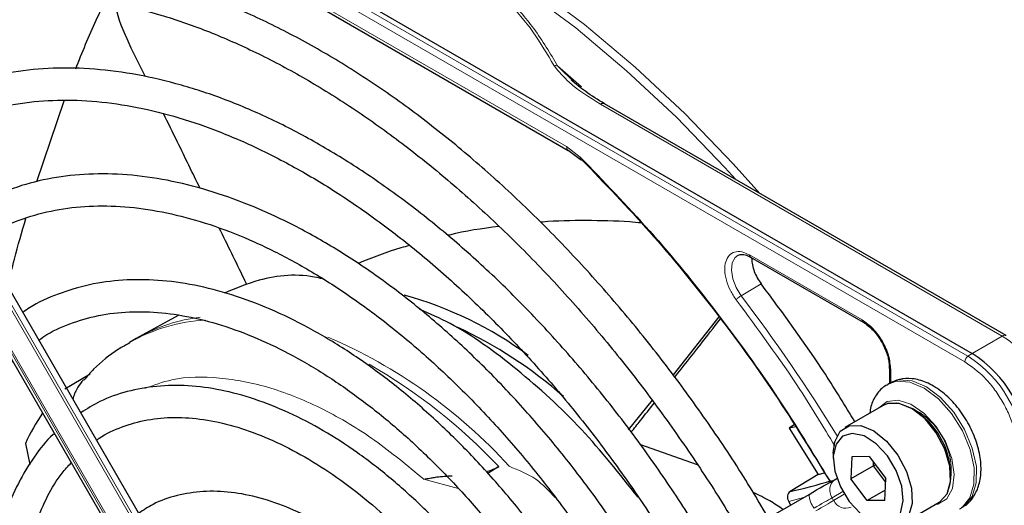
# Paper-space layout 'Blatt2' of a CAD drawing. Header units: millimetres. Extents: x 5 to 418, y 2 to 292.
# Tile 72 of 103: x 130.63 to 140.9, y 212.45 to 217.51. Entities that reach past the tile are written whole.
import ezdxf

# ---------------------------------------------------------------- set-up
doc = ezdxf.new("R2010")
doc.units = ezdxf.units.MM

psp = doc.layouts.new('Blatt2')

# ---------------------------------------------------------------- linework, layer by layer
at = {"color": 7, "linetype": 'Continuous', "lineweight": 18}
for p, q in [((140.517, 214), (127.542, 221.49)), ((140.485, 213.94), (127.51, 221.431)), ((131.663, 218.88), (136.331, 216.185)), ((132.687, 210.768), (128.691, 217.69)), ((128.714, 217.704), (132.711, 210.781)), ((132.49, 210.654), (128.493, 217.576)), ((128.51, 217.585), (132.506, 210.663)), ((136.238, 217.027), (136.487, 216.808)), ((136.685, 216.628), (140.874, 214.21)), ((136.331, 216.185), (136.474, 216.076)), ((138.238, 215.056), (139.412, 214.378)), ((138.36, 214.755), (138.152, 214.631)), ((140.874, 214.21), (140.56, 214.029)), ((140.56, 214.029), (140.517, 214)), ((139.711, 213.86), (139.711, 213.719)), ((135.201, 212.621), (134.842, 212.719)), ((138.801, 212.525), (138.648, 212.484)), ((139.211, 212.589), (139.1, 212.524)), ((139.1, 212.524), (139.116, 212.495)), ((139.116, 212.495), (139.227, 212.56))]:
    psp.add_line(p, q, dxfattribs=at)
at = {"color": 7, "linetype": 'Continuous', "lineweight": 25}
for p, q in [((127.585, 221.52), (140.56, 214.029)), ((131.68, 218.842), (136.349, 216.146)), ((132.766, 210.813), (128.769, 217.735)), ((128.469, 217.562), (132.466, 210.64)), ((131.94, 216.914), (131.793, 217.212)), ((136.42, 216.848), (136.238, 217.027)), ((130.809, 215.821), (131.095, 216.664)), ((140.916, 214.214), (136.727, 216.632)), ((136.349, 216.147), (136.473, 216.053)), ((138.249, 215.033), (139.423, 214.355)), ((132.282, 214.425), (131.876, 214.202)), ((137.92, 214.41), (137.442, 213.806)), ((131.845, 214.185), (131.775, 214.144)), ((131.876, 214.202), (131.845, 214.185)), ((139.697, 213.881), (139.697, 213.716)), ((131.102, 213.661), (131.365, 213.815)), ((139.703, 213.72), (139.68, 213.706)), ((137.225, 213.54), (136.974, 213.233)), ((139.634, 213.487), (139.233, 213.256)), ((138.708, 213.287), (138.654, 213.248)), ((138.722, 213.264), (138.654, 213.248)), ((138.654, 213.248), (138.954, 212.767)), ((130.69, 213.091), (130.734, 212.871)), ((137.698, 212.866), (137.097, 213.08)), ((139.112, 212.989), (139.112, 212.934)), ((139.306, 212.95), (139.295, 212.721)), ((139.488, 212.953), (139.306, 212.95)), ((139.488, 212.953), (139.659, 212.725)), ((135.626, 212.85), (135.511, 212.778)), ((139.531, 212.857), (139.295, 212.721)), ((139.531, 212.857), (139.533, 212.893)), ((139.556, 212.862), (139.531, 212.857)), ((139.657, 212.69), (139.531, 212.857)), ((138.954, 212.767), (138.663, 212.59)), ((138.954, 212.767), (139.022, 212.784)), ((139.131, 212.715), (139.149, 212.726)), ((139.467, 212.494), (139.295, 212.721)), ((139.649, 212.496), (139.659, 212.725)), ((138.509, 212.357), (138.86, 212.559)), ((139.653, 212.602), (139.467, 212.494)), ((138.648, 212.484), (138.668, 212.448)), ((139.649, 212.496), (139.467, 212.494)), ((139.816, 212.245), (140.217, 212.477))]:
    psp.add_line(p, q, dxfattribs=at)
at = {"color": 7, "linetype": 'Continuous', "lineweight": 18, "flags": 128}
for points in [[(132.134, 219.283), (132.286, 219.28), (132.786, 219.234), (133.3, 219.135), (133.826, 218.981), (134.361, 218.776), (134.901, 218.519), (135.443, 218.212), (135.983, 217.857), (136.52, 217.457), (137.048, 217.013), (137.566, 216.529), (138.069, 216.007), (138.345, 215.698)], [(138.097, 215.841), (137.982, 215.968), (137.477, 216.491), (136.958, 216.977), (136.428, 217.423), (135.89, 217.824), (135.347, 218.18), (134.804, 218.488), (134.262, 218.745), (133.726, 218.952), (133.198, 219.105), (132.947, 219.16)], [(138.152, 214.631), (138.099, 214.716), (138.064, 214.808), (138.05, 214.896), (138.059, 214.973), (138.089, 215.029), (138.121, 215.053)], [(139.683, 213.708), (139.773, 213.738), (139.911, 213.729), (140.06, 213.666), (140.208, 213.554), (140.345, 213.402), (140.458, 213.222), (140.538, 213.028), (140.58, 212.837), (140.579, 212.664), (140.536, 212.522), (140.455, 212.424), (140.427, 212.405)], [(140.453, 212.421), (140.478, 212.437), (140.56, 212.536), (140.603, 212.678), (140.604, 212.851), (140.562, 213.042), (140.481, 213.235), (140.368, 213.415), (140.232, 213.568), (140.083, 213.68), (139.934, 213.743), (139.797, 213.752), (139.703, 213.72)], [(140.17, 212.45), (140.202, 212.456), (140.297, 212.514), (140.355, 212.621), (140.373, 212.766), (140.347, 212.934), (140.281, 213.109), (140.181, 213.272), (140.057, 213.406), (139.922, 213.5), (139.79, 213.541), (139.675, 213.528), (139.587, 213.46)], [(139.1, 212.524), (139.082, 212.514), (139.063, 212.503), (139.041, 212.49), (139.018, 212.477), (138.993, 212.463), (138.967, 212.448), (138.94, 212.432), (138.913, 212.416)], [(138.929, 212.388), (138.957, 212.403), (138.984, 212.419), (139.01, 212.434), (139.035, 212.448), (139.058, 212.462), (139.079, 212.474), (139.099, 212.485), (139.116, 212.495)]]:
    psp.add_lwpolyline(points, dxfattribs=at)
at = {"color": 7, "linetype": 'Continuous', "lineweight": 25, "flags": 128}
for points in [[(140.217, 212.477), (140.222, 212.48), (140.299, 212.564), (140.335, 212.694), (140.327, 212.855), (140.276, 213.03), (140.186, 213.2), (140.069, 213.346), (139.935, 213.452), (139.801, 213.508), (139.68, 213.506), (139.634, 213.487)], [(139.112, 212.989), (139.127, 213.108), (139.185, 213.217), (139.279, 213.275), (139.4, 213.276), (139.534, 213.221), (139.668, 213.114), (139.786, 212.968), (139.875, 212.799), (139.927, 212.624), (139.935, 212.463), (139.898, 212.333), (139.821, 212.248), (139.712, 212.218), (139.712, 212.218)], [(139.643, 212.252), (139.745, 212.281), (139.814, 212.364), (139.842, 212.491), (139.827, 212.645), (139.769, 212.809), (139.676, 212.962), (139.559, 213.087), (139.433, 213.168), (139.311, 213.195), (139.21, 213.165), (139.141, 213.082), (139.112, 212.956), (139.128, 212.801), (139.186, 212.638), (139.278, 212.484), (139.395, 212.359), (139.522, 212.279), (139.643, 212.252)], [(138.86, 212.559), (138.9, 212.582), (138.939, 212.605), (138.976, 212.626), (139.012, 212.647), (139.046, 212.666), (139.077, 212.684), (139.105, 212.701), (139.131, 212.715)]]:
    psp.add_lwpolyline(points, dxfattribs=at)
at = {"color": 7, "linetype": 'Continuous', "lineweight": 18}
for centre, radius, start, end in [((136.709, 216.594), 0.0419, 65.6929, 125.6176), ((123.492, 203.508), 18.402, 31.6747, 37.1862), ((132.673, 212.558), 1.822, 93.2506, 119.5171), ((132.726, 212.644), 1.775, 96.9623, 118.5981), ((131.67, 209.148), 5.499, 42.3553, 66.7273), ((140.898, 214.176), 0.0419, 65.6929, 125.6176), ((140.184, 213.131), 1.281, 2.6055, 57.3945), ((140.563, 213.937), 0.0777, 125.6892, 177.1989), ((139.832, 212.928), 1.272, 2.6055, 57.3945), ((131.27, 208.716), 6.005, 43.5031, 60.0024), ((139.618, 212.805), 0.724, 342.0933, 77.9013), ((139.213, 212.604), 0.138, 126.3512, 215.1851), ((139.103, 212.568), 0.244, 182.2032, 218.6037), ((139.242, 212.553), 0.138, 204.8163, 293.6431)]:
    psp.add_arc(centre, radius, start, end, dxfattribs=at)
at = {"color": 7, "linetype": 'Continuous', "lineweight": 25}
for centre, radius, start, end in [((133.616, 210.886), 3.887, 53.4485, 74.7255), ((133.21, 210.057), 4.686, 48.726, 64.9889), ((139.87, 212.95), 1.281, 2.6055, 57.3945), ((139.525, 212.751), 0.812, 0.4784, 59.5162), ((132.731, 212.142), 2.251, 145.8395, 155.0841), ((137.439, 218.128), 5.672, 282.4627, 286.9624)]:
    psp.add_arc(centre, radius, start, end, dxfattribs=at)
for points, knots in [([(138.597, 219.743), (138.851, 219.566), (139.361, 219.211), (140.111, 218.565), (140.842, 217.842), (141.538, 217.046), (142.193, 216.194), (142.586, 215.587), (142.782, 215.285)], [0, 0, 0, 0, 0.16549, 0.332238, 0.5, 0.66775, 0.834504, 1, 1, 1, 1]), ([(138.435, 212.314), (138.365, 212.433), (138.176, 212.756), (137.839, 213.264), (137.429, 213.834), (136.997, 214.379), (136.548, 214.897), (136.083, 215.385), (135.604, 215.839), (135.115, 216.259), (134.618, 216.64), (134.115, 216.982), (133.609, 217.281), (133.104, 217.537), (132.601, 217.747), (132.103, 217.911), (131.614, 218.028), (131.136, 218.096), (130.671, 218.115), (130.224, 218.084), (129.796, 218.006), (129.391, 217.877), (129.075, 217.74), (128.904, 217.63), (128.85, 217.596)], [0, 0, 0, 0, 0.027836, 0.075404, 0.122977, 0.170555, 0.218143, 0.265742, 0.313355, 0.360985, 0.408634, 0.456301, 0.503986, 0.551687, 0.599395, 0.647094, 0.694763, 0.742373, 0.789887, 0.837268, 0.884487, 0.931535, 0.978434, 1, 1, 1, 1]), ([(129.017, 217.307), (129.064, 217.338), (129.222, 217.441), (129.517, 217.568), (129.9, 217.688), (130.307, 217.758), (130.732, 217.781), (131.175, 217.756), (131.631, 217.684), (132.099, 217.565), (132.576, 217.4), (133.06, 217.189), (133.548, 216.933), (134.037, 216.635), (134.524, 216.295), (135.007, 215.916), (135.482, 215.499), (135.948, 215.048), (136.4, 214.563), (136.837, 214.049), (137.256, 213.508), (137.653, 212.942), (137.951, 212.487), (138.107, 212.217), (138.147, 212.147)], [0, 0, 0, 0, 0.02099, 0.069851, 0.118688, 0.167389, 0.215899, 0.264215, 0.312366, 0.360395, 0.408346, 0.456251, 0.504137, 0.552018, 0.599903, 0.6478, 0.695711, 0.743637, 0.791578, 0.839533, 0.887498, 0.935471, 0.983451, 1, 1, 1, 1]), ([(131.214, 216.996), (131.282, 217.167), (131.377, 217.406), (131.489, 217.631), (131.521, 217.694)], [0, 0, 0, 0, 0.717609, 1, 1, 1, 1]), ([(131.793, 217.212), (131.734, 217.339), (131.664, 217.49), (131.629, 217.652), (131.624, 217.678)], [0, 0, 0, 0, 0.838404, 1, 1, 1, 1]), ([(137.831, 211.965), (137.759, 212.088), (137.574, 212.4), (137.248, 212.883), (136.86, 213.411), (136.451, 213.912), (136.025, 214.386), (135.584, 214.828), (135.131, 215.236), (134.669, 215.607), (134.2, 215.938), (133.727, 216.229), (133.253, 216.476), (132.782, 216.678), (132.316, 216.833), (131.857, 216.941), (131.41, 217), (130.978, 217.01), (130.562, 216.97), (130.167, 216.883), (129.798, 216.743), (129.559, 216.631), (129.452, 216.555), (129.451, 216.555)], [0, 0, 0, 0, 0.0328746, 0.0838223, 0.1347755, 0.1857378, 0.2367133, 0.2877054, 0.3387178, 0.3897532, 0.4408135, 0.4918986, 0.5430052, 0.5941254, 0.6452369, 0.6963105, 0.7473055, 0.7981711, 0.848856, 0.8993238, 0.9495729, 0.9996498, 1, 1, 1, 1]), ([(136.727, 216.632), (136.659, 216.673), (136.532, 216.751), (136.428, 216.839), (136.379, 216.881)], [0, 0, 0, 0, 0.527814, 1, 1, 1, 1]), ([(129.621, 216.26), (129.677, 216.297), (129.837, 216.399), (130.128, 216.518), (130.489, 216.619), (130.873, 216.67), (131.275, 216.674), (131.693, 216.63), (132.124, 216.54), (132.565, 216.402), (133.014, 216.219), (133.467, 215.992), (133.923, 215.721), (134.377, 215.408), (134.827, 215.056), (135.269, 214.666), (135.701, 214.242), (136.121, 213.785), (136.524, 213.299), (136.908, 212.787), (137.251, 212.286), (137.453, 211.95), (137.544, 211.799)], [0, 0, 0, 0, 0.02882, 0.081368, 0.133858, 0.186143, 0.238166, 0.289941, 0.341521, 0.392971, 0.444344, 0.49568, 0.547008, 0.598338, 0.649681, 0.701044, 0.752426, 0.803828, 0.855246, 0.906678, 0.95812, 1, 1, 1, 1]), ([(132.511, 215.749), (132.432, 215.91), (132.306, 216.171), (132.177, 216.432), (132.128, 216.531)], [0, 0, 0, 0, 0.618379, 1, 1, 1, 1]), ([(136.474, 216.076), (136.473, 216.072), (136.47, 216.065), (136.47, 216.056), (136.474, 216.049), (136.482, 216.046), (136.488, 216.047), (136.491, 216.048)], [0, 0, 0, 0, 0.1851978, 0.3532781, 0.6370716, 0.8527573, 1, 1, 1, 1]), ([(136.474, 216.076), (136.718, 215.823), (137.209, 215.316), (137.899, 214.467), (138.53, 213.595), (138.9, 212.987), (139.076, 212.699)], [0, 0, 0, 0, 0.255028, 0.511552, 0.768077, 1, 1, 1, 1]), ([(136.491, 216.048), (136.729, 215.801), (137.207, 215.308), (137.879, 214.484), (138.513, 213.613), (138.893, 212.995), (139.082, 212.686)], [0, 0, 0, 0, 0.25, 0.5, 0.75, 1, 1, 1, 1]), ([(137.228, 211.617), (137.138, 211.767), (136.941, 212.091), (136.609, 212.567), (136.241, 213.044), (135.854, 213.495), (135.451, 213.915), (135.035, 214.302), (134.608, 214.653), (134.175, 214.965), (133.737, 215.236), (133.298, 215.464), (132.862, 215.646), (132.431, 215.781), (132.008, 215.869), (131.597, 215.907), (131.202, 215.895), (130.826, 215.836), (130.473, 215.724), (130.216, 215.612), (130.087, 215.524), (130.058, 215.503)], [0, 0, 0, 0, 0.047335, 0.102503, 0.157679, 0.212871, 0.268083, 0.323322, 0.378591, 0.433894, 0.489232, 0.544601, 0.599988, 0.65536, 0.710671, 0.765857, 0.820841, 0.875554, 0.929964, 0.984107, 1, 1, 1, 1]), ([(130.224, 215.216), (130.304, 215.264), (130.481, 215.37), (130.784, 215.479), (131.126, 215.551), (131.488, 215.575), (131.867, 215.551), (132.26, 215.48), (132.663, 215.362), (133.075, 215.199), (133.492, 214.991), (133.911, 214.739), (134.329, 214.447), (134.742, 214.115), (135.147, 213.746), (135.541, 213.343), (135.92, 212.909), (136.283, 212.448), (136.623, 211.961), (136.843, 211.627), (136.941, 211.452), (136.941, 211.451)], [0, 0, 0, 0, 0.047732, 0.104951, 0.162001, 0.218715, 0.275061, 0.331102, 0.386935, 0.442647, 0.498302, 0.553942, 0.609585, 0.665249, 0.720938, 0.776655, 0.832397, 0.88816, 0.943939, 0.999729, 1, 1, 1, 1]), ([(130.506, 214.727), (130.529, 214.823), (130.586, 215.065), (130.654, 215.297), (130.694, 215.437)], [0, 0, 0, 0, 0.39617, 1, 1, 1, 1]), ([(137.11, 215.389), (137.07, 215.393), (136.878, 215.411), (136.534, 215.415), (136.224, 215.412), (136.069, 215.397), (136.063, 215.396)], [0, 0, 0, 0, 0.113999, 0.545324, 0.983102, 1, 1, 1, 1]), ([(132.999, 214.744), (132.989, 214.765), (132.894, 214.962), (132.798, 215.16), (132.711, 215.336)], [0, 0, 0, 0, 0.103823, 1, 1, 1, 1]), ([(135.625, 215.353), (135.452, 215.33), (135.272, 215.306), (135.099, 215.26), (135.093, 215.259)], [0, 0, 0, 0, 0.96483, 1, 1, 1, 1]), ([(134.693, 215.153), (134.664, 215.145), (134.481, 215.098), (134.306, 215.027), (134.159, 214.968)], [0, 0, 0, 0, 0.16348, 1, 1, 1, 1]), ([(138.123, 215.05), (138.129, 215.054), (138.146, 215.065), (138.189, 215.06), (138.237, 215.042), (138.264, 215.023), (138.271, 215.017)], [0, 0, 0, 0, 0.190435, 0.569384, 0.881277, 1, 1, 1, 1]), ([(138.238, 215.056), (138.239, 215.051), (138.24, 215.041), (138.245, 215.034), (138.249, 215.033), (138.249, 215.033)], [0, 0, 0, 0, 0.483449, 0.966898, 1, 1, 1, 1]), ([(133.787, 214.807), (133.773, 214.81), (133.536, 214.866), (133.178, 214.831), (132.884, 214.707), (132.766, 214.658)], [0, 0, 0, 0, 0.0347134, 0.6142278, 1, 1, 1, 1]), ([(136.623, 211.267), (136.599, 211.31), (136.481, 211.514), (136.246, 211.862), (135.919, 212.306), (135.57, 212.723), (135.205, 213.111), (134.826, 213.466), (134.436, 213.785), (134.04, 214.065), (133.64, 214.304), (133.239, 214.498), (132.841, 214.646), (132.45, 214.747), (132.07, 214.799), (131.703, 214.8), (131.355, 214.753), (131.03, 214.654), (130.798, 214.554), (130.685, 214.473), (130.662, 214.457)], [0, 0, 0, 0, 0.015977, 0.076619, 0.137271, 0.197942, 0.258641, 0.319377, 0.380158, 0.440989, 0.501871, 0.562796, 0.623736, 0.68463, 0.74539, 0.805902, 0.866048, 0.925763, 0.985086, 1, 1, 1, 1]), ([(139.337, 213.316), (139.236, 213.482), (138.934, 213.982), (138.59, 214.445), (138.36, 214.755)], [0, 0, 0, 0, 0.333109, 1, 1, 1, 1]), ([(130.829, 214.167), (130.857, 214.187), (130.967, 214.266), (131.187, 214.357), (131.487, 214.439), (131.81, 214.471), (132.151, 214.456), (132.505, 214.393), (132.871, 214.284), (133.244, 214.13), (133.623, 213.931), (134.002, 213.689), (134.378, 213.407), (134.749, 213.087), (135.109, 212.731), (135.457, 212.344), (135.787, 211.929), (136.083, 211.514), (136.256, 211.23), (136.335, 211.101)], [0, 0, 0, 0, 0.0212996, 0.0846087, 0.1479152, 0.210788, 0.2731026, 0.3349412, 0.3964608, 0.4578052, 0.5190765, 0.580333, 0.6416033, 0.7029074, 0.7642513, 0.8256335, 0.8870483, 0.9484879, 1, 1, 1, 1]), ([(137.077, 212.53), (136.884, 212.773), (136.489, 213.27), (135.819, 213.874), (135.245, 214.295), (134.907, 214.44), (134.803, 214.486)], [0, 0, 0, 0, 0.27983, 0.573837, 0.867844, 1, 1, 1, 1]), ([(137.46, 213.782), (137.548, 213.892), (137.708, 214.093), (137.865, 214.298), (137.935, 214.39)], [0, 0, 0, 0, 0.551952, 1, 1, 1, 1]), ([(139.423, 214.355), (139.426, 214.354), (139.433, 214.351), (139.442, 214.355), (139.446, 214.356)], [0, 0, 0, 0, 0.482293, 1, 1, 1, 1]), ([(139.426, 214.353), (139.442, 214.342), (139.477, 214.32), (139.533, 214.267), (139.58, 214.209), (139.607, 214.165), (139.616, 214.15)], [0, 0, 0, 0, 0.244303, 0.500854, 0.825035, 1, 1, 1, 1]), ([(139.616, 214.15), (139.637, 214.108), (139.667, 214.049), (139.689, 213.965), (139.698, 213.912), (139.696, 213.882), (139.695, 213.873)], [0, 0, 0, 0, 0.440805, 0.613959, 0.88685, 1, 1, 1, 1]), ([(131.777, 214.138), (131.737, 214.117), (131.601, 214.043), (131.439, 213.912), (131.332, 213.789), (131.299, 213.75)], [0, 0, 0, 0, 0.220093, 0.756421, 1, 1, 1, 1]), ([(130.878, 207.95), (130.876, 207.955), (130.781, 208.115), (130.619, 208.444), (130.397, 208.934), (130.209, 209.429), (130.054, 209.923), (129.933, 210.411), (129.848, 210.89), (129.799, 211.354), (129.786, 211.799), (129.81, 212.22), (129.869, 212.614), (129.963, 212.976), (130.09, 213.305), (130.251, 213.596), (130.406, 213.812), (130.518, 213.915), (130.555, 213.949)], [0, 0, 0, 0, 0.002079, 0.070996, 0.1399, 0.208781, 0.277628, 0.346429, 0.415177, 0.483863, 0.552488, 0.62106, 0.689605, 0.758159, 0.826801, 0.895661, 0.964912, 1, 1, 1, 1]), ([(139.697, 213.881), (139.697, 213.884), (139.698, 213.891), (139.706, 213.897), (139.709, 213.9)], [0, 0, 0, 0, 0.482332, 1, 1, 1, 1]), ([(131.294, 213.754), (131.274, 213.729), (131.231, 213.674), (131.196, 213.601), (131.186, 213.557), (131.184, 213.552)], [0, 0, 0, 0, 0.428379, 0.939585, 1, 1, 1, 1]), ([(140.449, 212.424), (140.46, 212.428), (140.513, 212.451), (140.58, 212.534), (140.639, 212.661), (140.659, 212.815), (140.642, 212.988), (140.586, 213.172), (140.495, 213.351), (140.377, 213.512), (140.236, 213.643), (140.087, 213.732), (139.94, 213.772), (139.807, 213.769), (139.736, 213.732), (139.704, 213.716)], [0, 0, 0, 0, 0.020926, 0.097604, 0.173528, 0.254016, 0.339975, 0.427864, 0.515563, 0.603442, 0.692189, 0.782724, 0.863809, 0.939448, 1, 1, 1, 1]), ([(136.02, 210.919), (135.939, 211.049), (135.77, 211.319), (135.484, 211.705), (135.173, 212.077), (134.845, 212.419), (134.503, 212.728), (134.152, 212.999), (133.795, 213.23), (133.436, 213.417), (133.078, 213.559), (132.727, 213.654), (132.385, 213.699), (132.057, 213.694), (131.749, 213.638), (131.482, 213.545), (131.332, 213.451), (131.266, 213.411)], [0, 0, 0, 0, 0.062858, 0.131038, 0.199246, 0.2675, 0.335815, 0.404205, 0.472678, 0.541229, 0.609831, 0.678385, 0.746745, 0.814711, 0.882086, 0.948789, 1, 1, 1, 1]), ([(139.686, 213.705), (139.677, 213.701), (139.626, 213.681), (139.56, 213.601), (139.505, 213.501), (139.497, 213.43), (139.494, 213.406)], [0, 0, 0, 0, 0.077899, 0.451637, 0.81994, 1, 1, 1, 1]), ([(137.003, 213.207), (137.036, 213.247), (137.118, 213.348), (137.198, 213.451), (137.247, 213.512)], [0, 0, 0, 0, 0.402502, 1, 1, 1, 1]), ([(131.432, 213.123), (131.441, 213.13), (131.52, 213.192), (131.695, 213.268), (131.956, 213.344), (132.241, 213.369), (132.544, 213.347), (132.86, 213.278), (133.185, 213.163), (133.518, 213.003), (133.852, 212.8), (134.186, 212.556), (134.513, 212.274), (134.831, 211.957), (135.136, 211.608), (135.421, 211.232), (135.62, 210.944), (135.715, 210.778), (135.73, 210.752)], [0, 0, 0, 0, 0.009214, 0.081011, 0.153071, 0.224451, 0.2949, 0.364606, 0.433868, 0.502926, 0.57193, 0.640938, 0.709995, 0.779115, 0.848296, 0.917527, 0.986793, 1, 1, 1, 1]), ([(130.991, 213.194), (130.987, 213.19), (130.906, 213.122), (130.777, 212.951), (130.609, 212.68), (130.479, 212.367), (130.383, 212.021), (130.326, 211.645), (130.306, 211.243), (130.325, 210.821), (130.382, 210.382), (130.475, 209.933), (130.605, 209.477), (130.769, 209.022), (130.963, 208.57), (131.117, 208.278), (131.194, 208.132)], [0, 0, 0, 0, 0.004033, 0.07871, 0.15389, 0.229752, 0.306249, 0.383198, 0.460397, 0.537693, 0.614972, 0.6922, 0.769368, 0.846482, 0.923554, 1, 1, 1, 1]), ([(131.484, 208.3), (131.416, 208.427), (131.272, 208.696), (131.089, 209.119), (130.93, 209.557), (130.804, 209.993), (130.714, 210.421), (130.659, 210.836), (130.64, 211.233), (130.657, 211.606), (130.71, 211.952), (130.797, 212.267), (130.917, 212.545), (131.041, 212.754), (131.135, 212.854), (131.167, 212.889)], [0, 0, 0, 0, 0.072943, 0.153521, 0.234056, 0.314528, 0.394918, 0.475208, 0.555393, 0.63548, 0.715511, 0.795552, 0.875749, 0.95636, 1, 1, 1, 1]), ([(135.494, 212.796), (135.512, 212.801), (135.562, 212.815), (135.601, 212.836), (135.626, 212.85)], [0, 0, 0, 0, 0.362002, 1, 1, 1, 1]), ([(134.842, 212.719), (134.863, 212.722), (134.898, 212.727), (134.946, 212.735), (135.019, 212.748), (135.085, 212.75), (135.14, 212.753)], [0, 0, 0, 0, 0.259433, 0.424802, 0.511819, 1, 1, 1, 1]), ([(135.416, 210.57), (135.344, 210.683), (135.195, 210.916), (134.94, 211.243), (134.663, 211.551), (134.371, 211.826), (134.068, 212.065), (133.759, 212.264), (133.446, 212.42), (133.136, 212.528), (132.833, 212.588), (132.542, 212.597), (132.269, 212.554), (132.042, 212.477), (131.92, 212.395), (131.871, 212.363)], [0, 0, 0, 0, 0.074384, 0.153857, 0.233394, 0.313032, 0.392803, 0.472727, 0.552799, 0.632945, 0.712925, 0.792378, 0.870881, 0.948205, 1, 1, 1, 1]), ([(138.588, 212.402), (138.544, 212.433), (138.448, 212.498), (138.337, 212.55), (138.278, 212.578)], [0, 0, 0, 0, 0.462677, 1, 1, 1, 1]), ([(138.663, 212.59), (138.656, 212.585), (138.642, 212.573), (138.633, 212.545), (138.634, 212.514), (138.644, 212.494), (138.648, 212.484)], [0, 0, 0, 0, 0.243701, 0.495029, 0.749466, 1, 1, 1, 1])]:
    psp.add_open_spline(points, degree=3, knots=knots, dxfattribs=at)
at = {"color": 7, "linetype": 'Continuous', "lineweight": 18}
for points, knots in [([(132.781, 219.003), (132.987, 218.963), (133.387, 218.886), (133.956, 218.724), (134.483, 218.527), (134.963, 218.288), (135.377, 218.011), (135.719, 217.707), (135.998, 217.378), (136.132, 217.147), (136.201, 217.028)], [0, 0, 0, 0, 0.12858, 0.250086, 0.375109, 0.5, 0.624891, 0.749913, 0.871409, 1, 1, 1, 1]), ([(136.238, 217.027), (136.161, 217.158), (136.013, 217.407), (135.716, 217.745), (135.375, 218.038), (134.986, 218.295), (134.542, 218.52), (134.035, 218.716), (133.45, 218.888), (133.019, 218.972), (132.792, 219.017)], [0, 0, 0, 0, 0.140701, 0.267721, 0.384941, 0.499776, 0.614572, 0.731748, 0.859012, 1, 1, 1, 1]), ([(136.238, 217.027), (136.232, 217.028), (136.221, 217.031), (136.208, 217.029), (136.201, 217.028)], [0, 0, 0, 0, 0.483164, 1, 1, 1, 1]), ([(136.201, 217.028), (136.25, 216.969), (136.372, 216.821), (136.567, 216.701), (136.685, 216.628)], [0, 0, 0, 0, 0.39819, 1, 1, 1, 1]), ([(136.331, 216.185), (136.332, 216.177), (136.334, 216.161), (136.342, 216.148), (136.348, 216.147), (136.348, 216.147)], [0, 0, 0, 0, 0.498396, 0.996791, 1, 1, 1, 1]), ([(138.1, 214.588), (138.078, 214.619), (138.035, 214.684), (137.993, 214.794), (137.977, 214.899), (137.987, 214.988), (138.023, 215.055), (138.081, 215.091), (138.156, 215.094), (138.212, 215.068), (138.238, 215.056)], [0, 0, 0, 0, 0.121713, 0.25, 0.378287, 0.5, 0.621713, 0.75, 0.878287, 1, 1, 1, 1]), ([(138.1, 214.588), (138.103, 214.591), (138.108, 214.598), (138.122, 214.61), (138.138, 214.622), (138.147, 214.628), (138.152, 214.631)], [0, 0, 0, 0, 0.25, 0.5, 0.75, 1, 1, 1, 1]), ([(139.127, 213.067), (139.008, 213.264), (138.69, 213.792), (138.327, 214.281), (138.1, 214.588)], [0, 0, 0, 0, 0.373651, 1, 1, 1, 1]), ([(139.412, 214.378), (139.452, 214.35), (139.53, 214.295), (139.629, 214.158), (139.698, 214.004), (139.707, 213.908), (139.711, 213.86)], [0, 0, 0, 0, 0.25, 0.499999, 0.75, 1, 1, 1, 1]), ([(139.412, 214.378), (139.413, 214.373), (139.414, 214.364), (139.419, 214.356), (139.423, 214.355), (139.423, 214.355)], [0, 0, 0, 0, 0.483464, 0.966928, 1, 1, 1, 1]), ([(141.035, 212.987), (141.028, 213.072), (141.017, 213.201), (140.948, 213.389), (140.877, 213.531), (140.789, 213.664), (140.661, 213.817), (140.554, 213.892), (140.485, 213.94)], [0, 0, 0, 0, 0.239457, 0.368361, 0.5, 0.631639, 0.760543, 1, 1, 1, 1]), ([(139.711, 213.86), (139.707, 213.863), (139.7, 213.869), (139.696, 213.877), (139.697, 213.881), (139.697, 213.881)], [0, 0, 0, 0, 0.483498, 0.966996, 1, 1, 1, 1]), ([(134.842, 212.719), (134.673, 212.858), (134.329, 213.144), (133.79, 213.463), (133.241, 213.688), (132.709, 213.79), (132.264, 213.786), (132.026, 213.697), (131.934, 213.663)], [0, 0, 0, 0, 0.166955, 0.341, 0.520114, 0.701876, 0.883637, 1, 1, 1, 1]), ([(136.214, 212.527), (136.15, 212.595), (136.016, 212.738), (135.83, 212.813), (135.733, 212.852)], [0, 0, 0, 0, 0.478576, 1, 1, 1, 1])]:
    psp.add_open_spline(points, degree=3, knots=knots, dxfattribs=at)
at = {"color": 7, "linetype": 'Continuous', "lineweight": 25}
psp.add_open_spline([(138.263, 215.017), (138.264, 214.995), (138.266, 214.953), (138.287, 214.884), (138.318, 214.816), (138.346, 214.775), (138.36, 214.755)], degree=3, dxfattribs=at)

doc.saveas('drawing.dxf')
